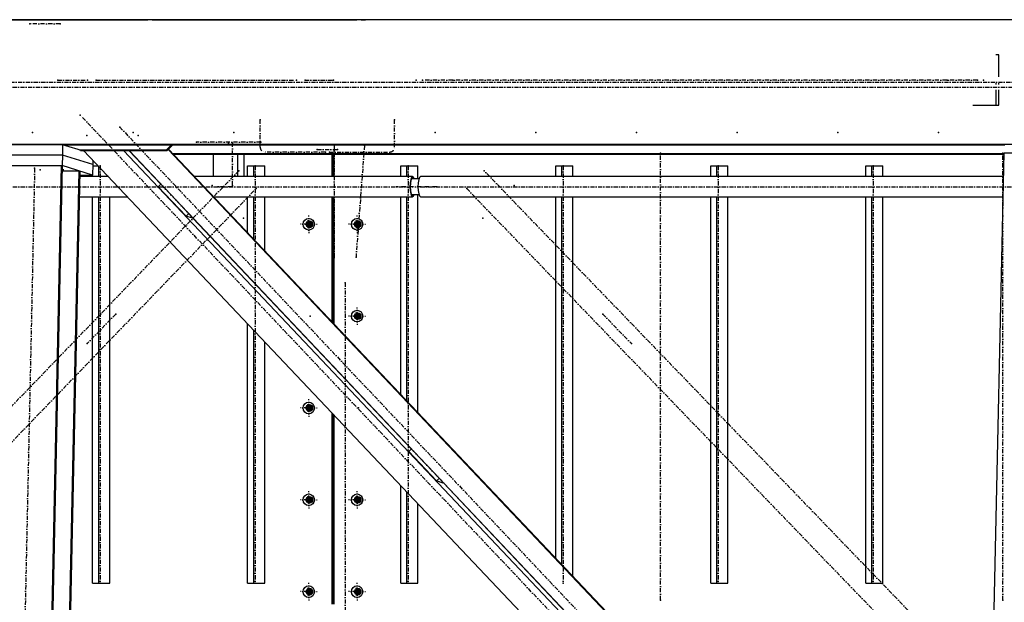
# Model space of a CAD drawing. Header units: millimetres. Extents: x 5305 to 84145, y 9066 to 76599.
# Tile 27 of 158: x 24606 to 26965, y 16907 to 18303. Entities that reach past the tile are written whole.
import ezdxf

# ---------------------------------------------------------------- set-up
doc = ezdxf.new("R2010")
doc.units = ezdxf.units.MM
doc.linetypes.add('STRICHPUNKT2', pattern=[18.5, 10, -4, 0.5, -4])
for name, color, linetype in [('01', 1, 'Continuous'), ('Kante-Höft', 7, 'Continuous'), ('Mitte-Höft', 1, 'Continuous')]:
    doc.layers.add(name, color=color, linetype=linetype)

# ---------------------------------------------------------------- blocks, each defined once
blk = doc.blocks.new('Stahlbau DS')
at = {"layer": 'Kante-Höft'}
for p, q in [((23605.8, 2600.3), (12102.8, 2600.3)), ((14938.8, 2600.3), (15228.3, 2600.3)), ((15228.3, 2600.3), (15011.4, 2600.3)), ((15076.5, 2600.3), (15228.3, 2600.3)), ((15228.3, 2600.3), (15087, 2600.3)), ((15228.3, 2600.3), (15097.5, 2600.3)), ((15097.5, 2600.3), (15097.5, 2600.3)), ((15228.3, 2600.3), (15228.3, 2600.3)), ((15228.3, 2600.3), (15300.4, 2600.3)), ((15300.9, 2600.3), (15300.4, 2600.3)), ((15300.9, 2600.3), (15300.4, 2600.3)), ((15300.9, 2600.3), (15300.4, 2600.3)), ((15300.4, 2600.3), (15366, 2600.3)), ((15300.4, 2600.3), (15300.4, 2600.3)), ((15300.9, 2600.3), (15300.9, 2600.3)), ((15300.9, 2600.3), (15366, 2600.3)), ((15376.5, 2600.3), (15366, 2600.3)), ((15376.5, 2600.3), (15366, 2600.3)), ((15387, 2600.3), (15376.5, 2600.3)), ((15376.5, 2600.3), (15387, 2600.3)), ((15387, 2600.3), (15866.8, 2600.3)), ((15577.3, 2600.3), (15866.8, 2600.3)), ((15877.3, 2600.3), (15587.8, 2600.3)), ((15598.3, 2600.3), (15866.8, 2600.3)), ((15877.3, 2600.3), (15866.8, 2600.3)), ((15866.8, 2600.3), (15866.8, 2600.3)), ((15877.3, 2600.3), (15887.8, 2600.3)), ((15877.3, 2600.3), (15887.8, 2600.3)), ((17491.5, 2600.3), (15887.8, 2600.3)), ((15956, 2600.3), (15887.8, 2600.3)), ((15887.8, 2600.3), (15887.8, 2600.3)), ((17491.5, 2600.3), (15956, 2600.3)), ((15956, 2600.3), (15956, 2600.3)), ((17405.3, 2515.8), (17398.1, 2515.8)), ((17405.3, 2463.3), (17405.3, 2515.8)), ((17398.1, 2448.3), (17398.1, 2445.4)), ((17398.1, 2432.6), (17398.1, 2395.8)), ((17405.3, 2445.4), (17405.3, 2448.3)), ((17405.3, 2395.8), (17405.3, 2432.6)), ((17343.6, 2395.8), (17398.1, 2395.8)), ((17398.1, 2395.8), (17405.3, 2395.8)), ((23599.4, 2301.3), (12096.4, 2301.3)), ((15161.6, 2300.9), (14987.9, 2300.9)), ((15161.6, 2300.9), (15161.1, 2275.9)), ((15214.8, 2284.3), (15161.6, 2300.9)), ((17419.7, 2300.1), (15164, 2300.1)), ((15421.7, 2300.1), (15409.9, 2288.2)), ((15412.5, 2287.4), (15425.1, 2300.1)), ((15414.6, 2289.5), (17362.2, 232.5)), ((15415.2, 2290.2), (17362.9, 233.2)), ((15161.1, 2275.9), (14987.4, 2275.9)), ((15161.1, 2275.9), (14987.4, 2275.9)), ((15161.1, 2275.9), (15160.6, 2251)), ((15234.3, 2253.2), (15161.1, 2275.9)), ((15234.3, 2253.2), (15161.1, 2275.9)), ((15409.9, 2288.2), (15202.4, 2288.2)), ((15205, 2287.4), (15412.5, 2287.4)), ((15211.9, 2287.4), (17257.6, 126.8)), ((15307.4, 2287.4), (17306.4, 176.1)), ((15320.3, 2287.4), (15397, 2206.3)), ((15321.1, 2287.4), (17313.4, 183.2)), ((15329.1, 2278.8), (15328.4, 2278.8)), ((15330.2, 2277.7), (15329.5, 2277.7)), ((15412.5, 2287.4), (15409.9, 2288.2)), ((17418, 2278.8), (15426, 2278.8)), ((17417.9, 2277.7), (15427, 2277.7)), ((15522.7, 2277.7), (15522.7, 2224.4)), ((15580.6, 2277.7), (15580.6, 2224.4)), ((15596.3, 2277.7), (15596.3, 2224.4)), ((15807.7, 2224.4), (15807.7, 2277.7)), ((15809.3, 2277.7), (15809.3, 2224.4)), ((15811.6, 2277.7), (15811.6, 2224.4)), ((17321, -2257.2), (17418, 2281.3)), ((17418, 2281.3), (17553.1, 2281.3)), ((14985.5, 2251.4), (15159.2, 2251.4)), ((15063.5, -2227.3), (15159.2, 2251.4)), ((15066, -2228.1), (15161.7, 2250.7)), ((15159.2, 2251.4), (15161.7, 2250.7)), ((15233.7, 2228.3), (15160.6, 2251)), ((15234.3, 2253.2), (15233.7, 2228.3)), ((15234.2, 2250.3), (15247, 2250.3)), ((15234.5, 2263.5), (15234.3, 2253.2)), ((15248.6, 2224.4), (15248.6, 2248.6)), ((15605.2, 2224.4), (15605.2, 2250.3)), ((15605.2, 2250.3), (15620.2, 2250.3)), ((15620.2, 2224.4), (15620.2, 2250.3)), ((15620.2, 2250.3), (15646.2, 2250.3)), ((15646.2, 2224.4), (15646.2, 2250.3)), ((15972, 2224.4), (15972, 2250.3)), ((15972, 2250.3), (15986.9, 2250.3)), ((15986.9, 2224.4), (15986.9, 2250.3)), ((15986.9, 2250.3), (16012.9, 2250.3)), ((16012.9, 2219.3), (16012.9, 2250.3)), ((16343.5, 2224.4), (16343.5, 2250.3)), ((16343.5, 2250.3), (16358.4, 2250.3)), ((16358.4, 2224.4), (16358.4, 2250.3)), ((16358.4, 2250.3), (16384.4, 2250.3)), ((16384.4, 2224.4), (16384.4, 2250.3)), ((16715, 2224.4), (16715, 2250.3)), ((16715, 2250.3), (16729.9, 2250.3)), ((16729.9, 2224.4), (16729.9, 2250.3)), ((16729.9, 2250.3), (16756, 2250.3)), ((16756, 2224.4), (16756, 2250.3)), ((17086.5, 2224.4), (17086.5, 2250.3)), ((17086.5, 2250.3), (17101.5, 2250.3)), ((17101.5, 2224.4), (17101.5, 2250.3)), ((17101.5, 2250.3), (17127.5, 2250.3)), ((17127.5, 2224.4), (17127.5, 2250.3)), ((15105.7, -2240.4), (15201.5, 2238.3)), ((15108.2, -2241.2), (15203.9, 2237.5)), ((15161.5, 2240.3), (15162.9, 2240.3)), ((15161.5, 2238.3), (15201.5, 2238.3)), ((15201.5, 2238.3), (15203.9, 2237.5)), ((15203.7, 2228.3), (15233.7, 2228.3)), ((15271.5, 2224.4), (15203.7, 2224.4)), ((15233.7, 2224.4), (15233.7, 2228.3)), ((15380.7, 2224.4), (15379.9, 2224.4)), ((16000.4, 2224.4), (15477.5, 2224.4)), ((16015.8, 2219.3), (15998.1, 2219.3)), ((17416.8, 2224.4), (16019.7, 2224.4)), ((15390.9, 2200.1), (15397.4, 2206.7)), ((15390.9, 2200.1), (15457.6, 2129.7)), ((15202.6, 2176.1), (15317.2, 2176.1)), ((15233.7, 1250.3), (15233.7, 2176.1)), ((15248.6, 1250.3), (15248.6, 2176.1)), ((15274.7, 1250.3), (15274.7, 2176.1)), ((15523.2, 2176.1), (16000.4, 2176.1)), ((15605.2, 2089.5), (15605.2, 2176.1)), ((15620.2, 2073.7), (15620.2, 2176.1)), ((15646.2, 2046.2), (15646.2, 2176.1)), ((15807.7, 1875.7), (15807.7, 2176.1)), ((15809.3, 2176.1), (15809.3, 1874)), ((15811.6, 2176.1), (15811.6, 1871.6)), ((15972, 1702.2), (15972, 2176.1)), ((15986.9, 1686.4), (15986.9, 2176.1)), ((15998.1, 2181.3), (16015.8, 2181.3)), ((16012.9, 1658.9), (16012.9, 2181.3)), ((16019.7, 2176.1), (17415.8, 2176.1)), ((16343.5, 1309.8), (16343.5, 2176.1)), ((16358.4, 1294), (16358.4, 2176.1)), ((16384.4, 1266.6), (16384.4, 2176.1)), ((16715, 1250.3), (16715, 2176.1)), ((16729.9, 1250.3), (16729.9, 2176.1)), ((16756, 1250.3), (16756, 2176.1)), ((17086.5, 1250.3), (17086.5, 2176.1)), ((17101.5, 1250.3), (17101.5, 2176.1)), ((17127.5, 1250.3), (17127.5, 2176.1)), ((15457.6, 2129.7), (15464.1, 2136.2)), ((15473.3, 2124.8), (15457.6, 2129.7)), ((15474.2, 2125.7), (15473.3, 2124.8)), ((15473.8, 2125.3), (15997.6, 1572)), ((15751.5, 2110.3), (15740.4, 2110.3)), ((15742.8, 2110.3), (15760.1, 2110.3)), ((15751.5, 2110.3), (15749.1, 2119.3)), ((15751.5, 2110.3), (15749.1, 2101.3)), ((15750.2, 2110.3), (15759.6, 2110.3)), ((15750.2, 2110.3), (15759.6, 2110.3)), ((15751.2, 2110.3), (15759.6, 2110.3)), ((15751.5, 2101.3), (15751.5, 2119.3)), ((15751.5, 2110.3), (15757.8, 2110.3)), ((15757.4, 2105.3), (15757.4, 2115.2)), ((15757.6, 2105.6), (15757.6, 2115)), ((15867.3, 2110.3), (15856.2, 2110.3)), ((15858.6, 2110.3), (15876, 2110.3)), ((15867.3, 2110.3), (15864.9, 2119.3)), ((15867.3, 2110.3), (15864.9, 2101.3)), ((15866, 2110.3), (15875.4, 2110.3)), ((15866, 2110.3), (15875.4, 2110.3)), ((15867, 2110.3), (15875.4, 2110.3)), ((15867.3, 2101.3), (15867.3, 2119.3)), ((15867.3, 2110.3), (15873.6, 2110.3)), ((15873.2, 2105.3), (15873.2, 2115.2)), ((15873.4, 2105.6), (15873.4, 2115)), ((15873.7, 2105.8), (15874.3, 2113.9)), ((15809.3, 2030.3), (15811.6, 2030.3)), ((15810.5, 2030.3), (15809.3, 2030.3)), ((15809.3, 2030.3), (15811.6, 2030.3)), ((15811.6, 2030.3), (15809.3, 2030.3)), ((15605.2, 1986.4), (15605.2, 1987.2)), ((15809.3, 2000.3), (15811.6, 2000.3)), ((15809.3, 2000.3), (15810.5, 2000.3)), ((15811.6, 2000.3), (15809.3, 2000.3)), ((15810.5, 2000.3), (15809.3, 2000.3)), ((15620.2, 1970.7), (15620.2, 1971.5)), ((15809.3, 1970.3), (15811.6, 1970.3)), ((15809.3, 1970.3), (15811.6, 1970.3)), ((15811.6, 1970.3), (15809.3, 1970.3)), ((15809.3, 1970.3), (15810.5, 1970.3)), ((15646.2, 1943.2), (15646.2, 1944)), ((15867.3, 1890.3), (15856.2, 1890.3)), ((15858.6, 1890.3), (15876, 1890.3)), ((15867.3, 1890.3), (15864.9, 1899.3)), ((15867.3, 1890.3), (15864.9, 1881.3)), ((15865.7, 1890.3), (15875.4, 1890.3)), ((15865.7, 1890.3), (15875.4, 1890.3)), ((15866.8, 1886.7), (15866.8, 1893.9)), ((15867, 1890.3), (15875.4, 1890.3)), ((15867.3, 1881.3), (15867.3, 1899.3)), ((15867.3, 1890.3), (15873.6, 1890.3)), ((15872.9, 1885.1), (15872.9, 1895.4)), ((15873.2, 1885.3), (15873.2, 1895.2)), ((15605.2, 1250.3), (15605.2, 1871.9)), ((15620.2, 1250.3), (15620.2, 1856.2)), ((15646.2, 1250.3), (15646.2, 1828.7)), ((15807.7, 1772.6), (15807.7, 1773.4)), ((15809.3, 1771.7), (15809.3, 1771)), ((15811.6, 1769.3), (15811.6, 1768.5)), ((15751.5, 1670.3), (15749.1, 1679.3)), ((15751.5, 1661.3), (15751.5, 1679.3)), ((15751.5, 1670.3), (15740.4, 1670.3)), ((15742.8, 1670.3), (15760.1, 1670.3)), ((15751.5, 1670.3), (15749.1, 1661.3)), ((15749.9, 1670.3), (15759.6, 1670.3)), ((15749.9, 1670.3), (15759.6, 1670.3)), ((15751.2, 1670.3), (15759.6, 1670.3)), ((15751.5, 1670.3), (15757.8, 1670.3)), ((15757.1, 1665.1), (15757.1, 1675.4)), ((15757.2, 1665.2), (15757.2, 1675.3)), ((15757.4, 1665.3), (15757.4, 1675.2)), ((15807.7, 1200.3), (15807.7, 1658.1)), ((15809.3, 1656.4), (15809.3, 1200.3)), ((15811.6, 1654), (15811.6, 1200.3)), ((15972, 1599.1), (15972, 1599.9)), ((15986.9, 1583.4), (15986.9, 1584.2)), ((15991.5, 1565.9), (15998, 1572.4)), ((15991.5, 1565.9), (16058.2, 1495.4)), ((16058.2, 1495.4), (16064.7, 1502)), ((16073.9, 1490.5), (16058.2, 1495.4)), ((16074.7, 1491.4), (16073.9, 1490.5)), ((16074.4, 1491), (16598.2, 937.8)), ((15972, 1250.3), (15972, 1484.6)), ((15986.9, 1250.3), (15986.9, 1468.9)), ((15751.5, 1450.3), (15740.4, 1450.3)), ((15742.8, 1450.3), (15760.1, 1450.3)), ((15751.5, 1450.3), (15749.1, 1459.3)), ((15751.5, 1450.3), (15749.1, 1441.3)), ((15749.9, 1450.3), (15759.6, 1450.3)), ((15749.9, 1450.3), (15759.6, 1450.3)), ((15751.2, 1450.3), (15759.6, 1450.3)), ((15751.5, 1441.3), (15751.5, 1459.3)), ((15751.5, 1450.3), (15757.8, 1450.3)), ((15757.1, 1445.1), (15757.1, 1455.4)), ((15757.2, 1445.2), (15757.2, 1455.3)), ((15757.4, 1445.3), (15757.4, 1455.2)), ((15867.3, 1450.3), (15856.2, 1450.3)), ((15858.6, 1450.3), (15876, 1450.3)), ((15867.3, 1450.3), (15864.9, 1459.3)), ((15867.3, 1450.3), (15864.9, 1441.3)), ((15865.7, 1450.3), (15875.4, 1450.3)), ((15865.7, 1450.3), (15875.4, 1450.3)), ((15866.8, 1446.7), (15866.8, 1453.9)), ((15867, 1450.3), (15875.4, 1450.3)), ((15867.3, 1441.3), (15867.3, 1459.3)), ((15867.3, 1450.3), (15873.6, 1450.3)), ((15872.9, 1445.1), (15872.9, 1455.4)), ((15873.2, 1445.3), (15873.2, 1455.2)), ((16012.9, 1250.3), (16012.9, 1441.4)), ((15233.7, 1250.3), (15248.6, 1250.3)), ((15248.6, 1250.3), (15274.7, 1250.3)), ((15605.2, 1250.3), (15620.2, 1250.3)), ((15620.2, 1250.3), (15646.2, 1250.3)), ((15751.5, 1230.3), (15740.4, 1230.3)), ((15742.8, 1230.3), (15760.1, 1230.3)), ((15751.5, 1230.3), (15749.1, 1239.3)), ((15751.5, 1230.3), (15749.1, 1221.3)), ((15749.9, 1230.3), (15759.6, 1230.3)), ((15749.9, 1230.3), (15759.6, 1230.3)), ((15751.2, 1230.3), (15759.6, 1230.3)), ((15751.5, 1221.3), (15751.5, 1239.3)), ((15751.5, 1230.3), (15757.8, 1230.3)), ((15757.1, 1225.1), (15757.1, 1235.4)), ((15757.2, 1225.2), (15757.2, 1235.3)), ((15757.4, 1225.3), (15757.4, 1235.2)), ((15867.3, 1230.3), (15856.2, 1230.3)), ((15858.6, 1230.3), (15876, 1230.3)), ((15867.3, 1230.3), (15864.9, 1239.3)), ((15867.3, 1230.3), (15864.9, 1221.3)), ((15865.7, 1230.3), (15875.4, 1230.3)), ((15865.7, 1230.3), (15875.4, 1230.3)), ((15866.8, 1226.7), (15866.8, 1233.9)), ((15867, 1230.3), (15875.4, 1230.3)), ((15867.3, 1221.3), (15867.3, 1239.3)), ((15867.3, 1230.3), (15873.6, 1230.3)), ((15872.9, 1225.1), (15872.9, 1235.4)), ((15873.2, 1225.3), (15873.2, 1235.2)), ((15972, 1250.3), (15986.9, 1250.3)), ((15986.9, 1250.3), (16012.9, 1250.3)), ((16715, 1250.3), (16729.9, 1250.3)), ((16729.9, 1250.3), (16756, 1250.3)), ((17086.5, 1250.3), (17101.5, 1250.3)), ((17101.5, 1250.3), (17127.5, 1250.3))]:
    blk.add_line(p, q, dxfattribs=at)
for centre, major_axis, ratio, start_param, end_param in [((16000.4, 2200.3), (0, -24.1), 0.262189, 3.141593, 6.283185), ((16000.4, 2200.3), (0, -20.9), 0.262189, 3.141593, 6.283185), ((16000.4, 2200.3), (0, -24.1), 0.262189, 2.476322, 3.141593), ((16000.4, 2200.3), (0, -20.9), 0.262189, 2.711893, 3.141593), ((16019.7, 2200.3), (0, -24.1), 0.262189, 3.141593, 6.283185), ((16000.4, 2200.3), (0, -24.1), 0.262189, 0, 0.665271), ((16000.4, 2200.3), (0, -20.9), 0.262189, 0, 0.4297), ((15753.3, 2110.3), (0, -6.5), 0.965016, 3.141593, 6.283185), ((15756.4, 2110.3), (0, -6.5), 0.965016, 3.395094, 6.029684), ((15753.3, 2110.3), (0, -6.5), 0.965016, 0, 3.141593), ((15869.1, 2110.3), (0, -6.5), 0.965016, 3.141593, 6.283185), ((15872.2, 2110.3), (0, -6.5), 0.965016, 3.395094, 6.029684), ((15869.1, 2110.3), (0, -6.5), 0.965016, 0, 3.141593), ((15869.1, 1890.3), (0, -6.5), 0.965016, 3.141593, 6.283185), ((15872, 1890.3), (0, -6.5), 0.965016, 3.373562, 6.051216), ((15869.1, 1890.3), (0, -6.5), 0.965016, 0, 3.141593), ((15753.3, 1670.3), (0, -6.5), 0.965016, 3.141593, 6.283185), ((15756.2, 1670.3), (0, -6.5), 0.965016, 3.373562, 6.051216), ((15753.3, 1670.3), (0, -6.5), 0.965016, 0, 3.141593), ((15753.3, 1450.3), (0, -6.5), 0.965016, 3.141593, 6.283185), ((15756.2, 1450.3), (0, -6.5), 0.965016, 3.373562, 6.051216), ((15753.3, 1450.3), (0, -6.5), 0.965016, 0, 3.141593), ((15869.1, 1450.3), (0, -6.5), 0.965016, 3.141593, 6.283185), ((15872, 1450.3), (0, -6.5), 0.965016, 3.373562, 6.051216), ((15869.1, 1450.3), (0, -6.5), 0.965016, 0, 3.141593), ((15753.3, 1230.3), (0, -6.5), 0.965016, 3.141593, 6.283185), ((15756.2, 1230.3), (0, -6.5), 0.965016, 3.373562, 6.051216), ((15753.3, 1230.3), (0, -6.5), 0.965016, 0, 3.141593), ((15869.1, 1230.3), (0, -6.5), 0.965016, 3.141593, 6.283185), ((15872, 1230.3), (0, -6.5), 0.965016, 3.373562, 6.051216), ((15869.1, 1230.3), (0, -6.5), 0.965016, 0, 3.141593)]:
    blk.add_ellipse(centre, major_axis=major_axis, ratio=ratio, start_param=start_param, end_param=end_param, dxfattribs=at)
for centre, major_axis in [((15751.7, 2110.3), (0, -14)), ((15867.5, 2110.3), (0, -14)), ((15753.3, 2110.3), (0, -8)), ((15869.1, 2110.3), (0, -8)), ((15867.5, 1890.3), (0, -14)), ((15869.1, 1890.3), (0, -8)), ((15751.7, 1670.3), (0, -14)), ((15753.3, 1670.3), (0, -8)), ((15751.7, 1450.3), (0, -14)), ((15867.5, 1450.3), (0, -14)), ((15753.3, 1450.3), (0, -8)), ((15869.1, 1450.3), (0, -8)), ((15751.7, 1230.3), (0, -14)), ((15753.3, 1230.3), (0, -8)), ((15867.5, 1230.3), (0, -14)), ((15869.1, 1230.3), (0, -8))]:
    blk.add_ellipse(centre, major_axis=major_axis, ratio=0.965016, dxfattribs=at)
for p in [(15083.5, 2590.3), (15155.6, 2590.3), (15149.9, 2455.3), (15221.3, 2455.3), (15242.3, 2455.3), (15242.3, 2455.3), (15722.1, 2455.3), (15722.1, 2455.3), (15743, 2455.3), (15811.2, 2455.3), (16009.3, 2455.8), (16024.1, 2455.8), (16097, 2455.8), (17281.4, 2455.8), (17354.3, 2455.8), (17369.1, 2455.8), (15204.2, 2371.8), (15635.1, 2360.3), (15957.4, 2360.3), (15298.7, 2343.2), (15089.5, 2330.3), (15089.5, 2330.3), (15089.5, 2330.3), (15220.1, 2323.3), (15330.8, 2330.3), (15330.8, 2330.3), (15330.8, 2330.3), (15342.9, 2323.3), (15572, 2330.3), (15572, 2330.3), (15572, 2330.3), (16054.6, 2330.3), (16054.6, 2330.3), (16295.8, 2330.3), (16295.8, 2330.3), (16537.1, 2330.3), (16537.1, 2330.3), (16778.3, 2330.3), (16778.3, 2330.3), (17019.6, 2330.3), (17019.6, 2330.3), (17260.8, 2330.3), (17260.8, 2330.3), (15482.3, 2307.3), (15559.5, 2304.3), (15568.7, 2304.3), (15636.7, 2307.3), (15772.1, 2289.3), (15812.8, 2300.3), (15820.4, 2289.3), (15885.1, 2298.6), (15791.4, 2283.3), (15801.1, 2283.3), (16595, 2280.3), (17415.3, 2280.3), (15094.7, 2244.5), (15251.7, 2250.3), (15623.3, 2250.3), (15990, 2250.3), (16361.5, 2250.3), (16733, 2250.3), (17104.6, 2250.3), (15107.7, 2240.5), (15583.9, 2238.5), (16172, 2238.5), (15402.2, 2201.2), (15520.2, 2202.9), (15533.8, 2200.3), (15568.4, 2200.3), (15568.7, 2203.3), (15625.4, 2195.6), (15961.8, 2200.3), (16000.4, 2200.3), (16019.7, 2200.3), (16058.3, 2200.3), (16130.5, 2195.6), (16244.3, 2202.9), (15469, 2130.8), (15595.3, 2125.1), (16169.2, 2125.1), (15751.7, 2110.3), (15755.4, 2110.3), (15755.4, 2110.3), (15755.4, 2110.3), (15867.5, 2110.3), (15871.2, 2110.3), (15871.2, 2110.3), (15812.8, 2030.3), (15864.9, 2031.9), (15838.7, 1970.3), (15838.7, 1970.3), (15289, 1895.3), (15755.4, 1890.3), (15755.4, 1890.3), (15755.4, 1890.3), (15871.2, 1890.3), (15871.2, 1890.3), (16456.6, 1895.3), (15220.8, 1824.6), (16524.8, 1824.6), (15755.4, 1670.3), (15755.4, 1670.3), (15755.4, 1670.3), (15871.2, 1670.3), (15871.2, 1670.3), (16002.8, 1566.9), (16069.5, 1496.5), (15755.4, 1450.3), (15755.4, 1450.3), (15755.4, 1450.3), (15871.2, 1450.3), (15871.2, 1450.3), (15251.7, 1250.3), (15623.3, 1250.3), (15755.4, 1230.3), (15755.4, 1230.3), (15755.4, 1230.3), (15871.2, 1230.3), (15871.2, 1230.3), (15990, 1250.3), (16361.5, 1250.3), (16733, 1250.3), (17104.6, 1250.3), (16595, 1210.3), (17415.3, 1210.3)]:
    blk.add_point(p, dxfattribs=at)
at = {"layer": 'Mitte-Höft', "linetype": 'STRICHPUNKT2'}
for p, q in [((15155.6, 2590.3), (15083.5, 2590.3)), ((15149.9, 2455.3), (15221.3, 2455.3)), ((15242.3, 2455.3), (15722.1, 2455.3)), ((15743, 2455.3), (15811.2, 2455.3)), ((17354.3, 2455.8), (16024.1, 2455.8)), ((12137.5, 2439), (23640.5, 2439)), ((12872.1, 2450.3), (24375.1, 2450.3)), ((17366.2, 88.4), (15204.2, 2371.8)), ((15635.1, 2295.3), (15635.1, 2360.3)), ((15957.4, 2295.3), (15957.4, 2360.3)), ((15298.7, 2343.2), (17400.7, 123.2)), ((15636.7, 2307.3), (15482.3, 2307.3)), ((15568.7, 2203.3), (15568.7, 2304.3)), ((15772.1, 2289.3), (15820.4, 2289.3)), ((15812.8, 2300.3), (15812.8, 2030.3)), ((15885.1, 2298.6), (15864.9, 2031.9)), ((15791.4, 2283.3), (15646.7, 2283.3)), ((15801.1, 2283.3), (15945.8, 2283.3)), ((16595, 1210.3), (16595, 2280.3)), ((17415.3, 1210.3), (17415.3, 2280.3)), ((15094.7, 2244.5), (14999, -2234.3)), ((15251.7, 2250.3), (15251.7, 1250.3)), ((15623.3, 2250.3), (15623.3, 1250.3)), ((15990, 2250.3), (15990, 1250.3)), ((16361.5, 2250.3), (16361.5, 1250.3)), ((16733, 2250.3), (16733, 1250.3)), ((17104.6, 2250.3), (17104.6, 1250.3)), ((15583.9, 2238.5), (13516.3, 96)), ((15161.5, 2241.3), (15164.4, 2241.3)), ((20450.5, -2195), (16172, 2238.5)), ((11194.6, 2200.3), (16000.4, 2200.3)), ((13557.8, 53), (15625.4, 2195.6)), ((15469, 2130.8), (15402.2, 2201.2)), ((15568.4, 2200.3), (15533.8, 2200.3)), ((16058.3, 2200.3), (15961.8, 2200.3)), ((16019.7, 2200.3), (20825.5, 2200.3)), ((16130.5, 2195.6), (20409, -2238)), ((15751.7, 2110.3), (15751.7, 2131.3)), ((15867.5, 2110.3), (15867.5, 2131.3)), ((15867.5, 2110.3), (15867.5, 2131.3)), ((15751.7, 2110.3), (15731.5, 2110.3)), ((15753.3, 2110.3), (15745.6, 2110.3)), ((15753.3, 2110.3), (15745.6, 2110.3)), ((15749.9, 2110.3), (15755.1, 2110.3)), ((15756.4, 2110.3), (15750.2, 2110.3)), ((15751.7, 2110.3), (15772, 2110.3)), ((15751.7, 2110.3), (15751.7, 2089.3)), ((15752.4, 2110.3), (15757.3, 2110.3)), ((15753.3, 2110.3), (15753.3, 2118.3)), ((15753.3, 2110.3), (15753.3, 2118.3)), ((15753.3, 2110.3), (15761, 2110.3)), ((15753.3, 2110.3), (15753.3, 2102.3)), ((15753.3, 2110.3), (15761, 2110.3)), ((15753.3, 2110.3), (15753.3, 2102.3)), ((15756.4, 2110.3), (15756.4, 2115.9)), ((15756.4, 2110.3), (15759.6, 2110.3)), ((15756.4, 2110.3), (15756.4, 2104.6)), ((15867.5, 2110.3), (15847.3, 2110.3)), ((15867.5, 2110.3), (15847.3, 2110.3)), ((15869.1, 2110.3), (15861.4, 2110.3)), ((15869.1, 2110.3), (15861.4, 2110.3)), ((15869.1, 2110.3), (15861.4, 2110.3)), ((15865.7, 2110.3), (15870.9, 2110.3)), ((15865.7, 2110.3), (15870.9, 2110.3)), ((15872.2, 2110.3), (15866, 2110.3)), ((15867.5, 2110.3), (15887.8, 2110.3)), ((15867.5, 2110.3), (15867.5, 2089.3)), ((15867.5, 2110.3), (15887.8, 2110.3)), ((15867.5, 2110.3), (15867.5, 2089.3)), ((15868.2, 2110.3), (15873.1, 2110.3)), ((15869.1, 2110.3), (15869.1, 2118.3)), ((15869.1, 2110.3), (15869.1, 2118.3)), ((15869.1, 2110.3), (15869.1, 2118.3)), ((15869.1, 2110.3), (15876.8, 2110.3)), ((15869.1, 2110.3), (15869.1, 2102.3)), ((15869.1, 2110.3), (15876.8, 2110.3)), ((15869.1, 2110.3), (15869.1, 2102.3)), ((15869.1, 2110.3), (15876.8, 2110.3)), ((15869.1, 2110.3), (15869.1, 2102.3)), ((15872.2, 2110.3), (15872.2, 2115.9)), ((15872.2, 2110.3), (15875.4, 2110.3)), ((15872.2, 2110.3), (15872.2, 2104.6)), ((15838.7, 1970.3), (15838.7, -1969.7)), ((15289, 1895.3), (15220.8, 1824.6)), ((15867.5, 1890.3), (15847.3, 1890.3)), ((15867.5, 1890.3), (15847.3, 1890.3)), ((15869.1, 1890.3), (15861.4, 1890.3)), ((15869.1, 1890.3), (15861.4, 1890.3)), ((15869.1, 1890.3), (15861.4, 1890.3)), ((15872, 1890.3), (15865.7, 1890.3)), ((15865.7, 1890.3), (15870.9, 1890.3)), ((15865.7, 1890.3), (15870.9, 1890.3)), ((15867.5, 1890.3), (15867.5, 1911.3)), ((15867.5, 1890.3), (15867.5, 1911.3)), ((15867.5, 1890.3), (15887.8, 1890.3)), ((15867.5, 1890.3), (15867.5, 1869.3)), ((15867.5, 1890.3), (15887.8, 1890.3)), ((15867.5, 1890.3), (15867.5, 1869.3)), ((15868.2, 1890.3), (15872.8, 1890.3)), ((15869.1, 1890.3), (15869.1, 1898.3)), ((15869.1, 1890.3), (15869.1, 1898.3)), ((15869.1, 1890.3), (15869.1, 1898.3)), ((15869.1, 1890.3), (15876.8, 1890.3)), ((15869.1, 1890.3), (15869.1, 1882.3)), ((15869.1, 1890.3), (15876.8, 1890.3)), ((15869.1, 1890.3), (15869.1, 1882.3)), ((15869.1, 1890.3), (15876.8, 1890.3)), ((15869.1, 1890.3), (15869.1, 1882.3)), ((15872, 1890.3), (15872, 1896)), ((15872, 1890.3), (15875.4, 1890.3)), ((15872, 1890.3), (15872, 1884.5)), ((16456.6, 1895.3), (16524.8, 1824.6)), ((15751.7, 1670.3), (15751.7, 1691.3)), ((15753.3, 1670.3), (15753.3, 1678.3)), ((15753.3, 1670.3), (15753.3, 1678.3)), ((15756.2, 1670.3), (15756.2, 1676)), ((15751.7, 1670.3), (15731.5, 1670.3)), ((15753.3, 1670.3), (15745.6, 1670.3)), ((15753.3, 1670.3), (15745.6, 1670.3)), ((15756.2, 1670.3), (15749.9, 1670.3)), ((15749.9, 1670.3), (15755.1, 1670.3)), ((15751.7, 1670.3), (15772, 1670.3)), ((15751.7, 1670.3), (15751.7, 1649.3)), ((15752.4, 1670.3), (15757, 1670.3)), ((15753.3, 1670.3), (15761, 1670.3)), ((15753.3, 1670.3), (15753.3, 1662.3)), ((15753.3, 1670.3), (15761, 1670.3)), ((15753.3, 1670.3), (15753.3, 1662.3)), ((15756.2, 1670.3), (15759.6, 1670.3)), ((15756.2, 1670.3), (15756.2, 1664.5)), ((16069.5, 1496.5), (16002.8, 1566.9)), ((15751.7, 1450.3), (15751.7, 1471.3)), ((15867.5, 1450.3), (15867.5, 1471.3)), ((15867.5, 1450.3), (15867.5, 1471.3)), ((15751.7, 1450.3), (15731.5, 1450.3)), ((15753.3, 1450.3), (15745.6, 1450.3)), ((15753.3, 1450.3), (15745.6, 1450.3)), ((15756.2, 1450.3), (15749.9, 1450.3)), ((15749.9, 1450.3), (15755.1, 1450.3)), ((15751.7, 1450.3), (15772, 1450.3)), ((15751.7, 1450.3), (15751.7, 1429.3)), ((15752.4, 1450.3), (15757, 1450.3)), ((15753.3, 1450.3), (15753.3, 1458.3)), ((15753.3, 1450.3), (15753.3, 1458.3)), ((15753.3, 1450.3), (15761, 1450.3)), ((15753.3, 1450.3), (15753.3, 1442.3)), ((15753.3, 1450.3), (15761, 1450.3)), ((15753.3, 1450.3), (15753.3, 1442.3)), ((15756.2, 1450.3), (15756.2, 1456)), ((15756.2, 1450.3), (15759.6, 1450.3)), ((15756.2, 1450.3), (15756.2, 1444.5)), ((15867.5, 1450.3), (15847.3, 1450.3)), ((15867.5, 1450.3), (15847.3, 1450.3)), ((15869.1, 1450.3), (15861.4, 1450.3)), ((15869.1, 1450.3), (15861.4, 1450.3)), ((15869.1, 1450.3), (15861.4, 1450.3)), ((15872, 1450.3), (15865.7, 1450.3)), ((15865.7, 1450.3), (15870.9, 1450.3)), ((15865.7, 1450.3), (15870.9, 1450.3)), ((15867.5, 1450.3), (15887.8, 1450.3)), ((15867.5, 1450.3), (15867.5, 1429.3)), ((15867.5, 1450.3), (15887.8, 1450.3)), ((15867.5, 1450.3), (15867.5, 1429.3)), ((15868.2, 1450.3), (15872.8, 1450.3)), ((15869.1, 1450.3), (15869.1, 1458.3)), ((15869.1, 1450.3), (15869.1, 1458.3)), ((15869.1, 1450.3), (15869.1, 1458.3)), ((15869.1, 1450.3), (15876.8, 1450.3)), ((15869.1, 1450.3), (15869.1, 1442.3)), ((15869.1, 1450.3), (15876.8, 1450.3)), ((15869.1, 1450.3), (15869.1, 1442.3)), ((15869.1, 1450.3), (15876.8, 1450.3)), ((15869.1, 1450.3), (15869.1, 1442.3)), ((15872, 1450.3), (15872, 1456)), ((15872, 1450.3), (15875.4, 1450.3)), ((15872, 1450.3), (15872, 1444.5)), ((15751.7, 1230.3), (15751.7, 1251.3)), ((15867.5, 1230.3), (15867.5, 1251.3)), ((15867.5, 1230.3), (15867.5, 1251.3)), ((15751.7, 1230.3), (15731.5, 1230.3)), ((15753.3, 1230.3), (15745.6, 1230.3)), ((15753.3, 1230.3), (15745.6, 1230.3)), ((15756.2, 1230.3), (15749.9, 1230.3)), ((15749.9, 1230.3), (15755.1, 1230.3)), ((15751.7, 1230.3), (15772, 1230.3)), ((15751.7, 1230.3), (15751.7, 1209.3)), ((15752.4, 1230.3), (15757, 1230.3)), ((15753.3, 1230.3), (15753.3, 1238.3)), ((15753.3, 1230.3), (15753.3, 1238.3)), ((15753.3, 1230.3), (15761, 1230.3)), ((15753.3, 1230.3), (15753.3, 1222.3)), ((15753.3, 1230.3), (15761, 1230.3)), ((15753.3, 1230.3), (15753.3, 1222.3)), ((15756.2, 1230.3), (15756.2, 1236)), ((15756.2, 1230.3), (15759.6, 1230.3)), ((15756.2, 1230.3), (15756.2, 1224.5)), ((15867.5, 1230.3), (15847.3, 1230.3)), ((15867.5, 1230.3), (15847.3, 1230.3)), ((15869.1, 1230.3), (15861.4, 1230.3)), ((15869.1, 1230.3), (15861.4, 1230.3)), ((15869.1, 1230.3), (15861.4, 1230.3)), ((15872, 1230.3), (15865.7, 1230.3)), ((15865.7, 1230.3), (15870.9, 1230.3)), ((15865.7, 1230.3), (15870.9, 1230.3)), ((15867.5, 1230.3), (15887.8, 1230.3)), ((15867.5, 1230.3), (15867.5, 1209.3)), ((15867.5, 1230.3), (15887.8, 1230.3)), ((15867.5, 1230.3), (15867.5, 1209.3)), ((15868.2, 1230.3), (15872.8, 1230.3)), ((15869.1, 1230.3), (15869.1, 1238.3)), ((15869.1, 1230.3), (15869.1, 1238.3)), ((15869.1, 1230.3), (15869.1, 1238.3)), ((15869.1, 1230.3), (15876.8, 1230.3)), ((15869.1, 1230.3), (15869.1, 1222.3)), ((15869.1, 1230.3), (15876.8, 1230.3)), ((15869.1, 1230.3), (15869.1, 1222.3)), ((15869.1, 1230.3), (15876.8, 1230.3)), ((15869.1, 1230.3), (15869.1, 1222.3)), ((15872, 1230.3), (15872, 1236)), ((15872, 1230.3), (15875.4, 1230.3)), ((15872, 1230.3), (15872, 1224.5))]:
    blk.add_line(p, q, dxfattribs=at)
for centre, start_param, end_param in [((15646.7, 2295.3), 4.712389, 6.283185), ((15945.8, 2295.3), 0, 1.570796)]:
    blk.add_ellipse(centre, major_axis=(0, -12), ratio=0.965016, start_param=start_param, end_param=end_param, dxfattribs=at)

msp = doc.modelspace()

# ---------------------------------------------------------------- block references
at = {"layer": '01'}
msp.add_blockref('Stahlbau DS', (9546.7, 15702.4), dxfattribs=at)

doc.saveas('drawing.dxf')
